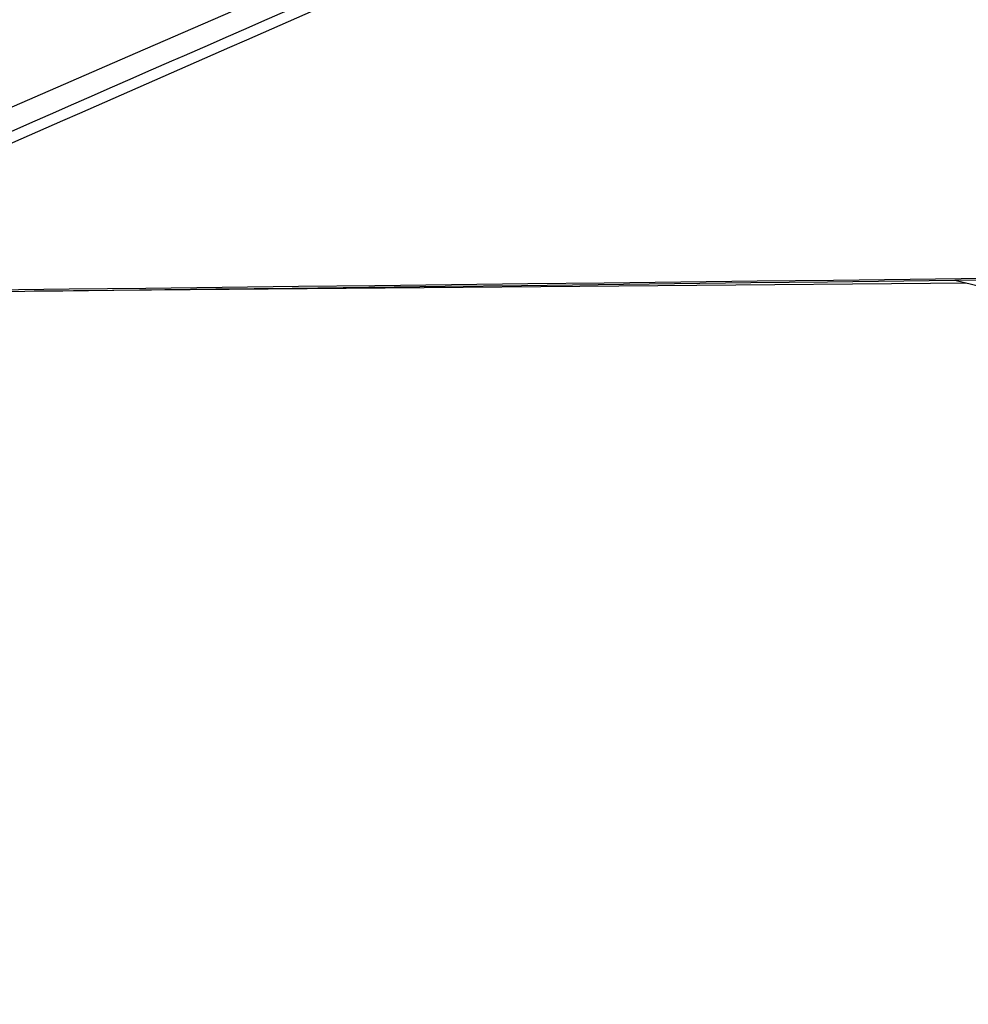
# Paper-space layout '3M DUO Surface Plate' of a CAD drawing. Header units: millimetres. Extents: x 10 to 10348, y 20 to 7979.
# Tile 42 of 117: x 3906 to 4428, y 2780 to 3321. Entities that reach past the tile are written whole.
import ezdxf

# ---------------------------------------------------------------- set-up
doc = ezdxf.new("R2010")
doc.units = ezdxf.units.MM
doc.layers.add('COMPONENT_GEOMETRY', color=7, linetype='Continuous')
doc.styles.add('SLDTEXTSTYLE0', font='TXT', dxfattribs={"width": 0.75})
doc.dimstyles.new('SLDDIMSTYLE1', dxfattribs={"dimtxt": 75, "dimasz": 3.302, "dimexe": 0, "dimexo": 0.0625, "dimgap": 18.75, "dimtad": 0, "dimtih": 1, "dimtoh": 1, "dimdec": 0, "dimrnd": 1e-09, "dimzin": 12, "dimdsep": 46, "dimtxsty": 'SLDTEXTSTYLE0', "dimsah": 1, "dimcen": 0.09, "dimadec": 0, "dimazin": 3, "dimtfac": 1, "dimtdec": 0, "dimtofl": 0, "dimtmove": 0, "dimatfit": 3, "dimfxl": 1, "dimfrac": 2, "dimtolj": 1, "dimtzin": 12, "dimarcsym": 0})

# ---------------------------------------------------------------- blocks, each defined once
blk = doc.blocks.new('_D_15')
at = {"layer": 'COMPONENT_GEOMETRY', "color": 7}
for p, q in [((6592.4, 3169.14), (6087.62, 3169.14)), ((6090.8, 3169.14), (6090.8, 2114.8)), ((6090.8, 941.4), (6090.8, 1995.74)), ((3775.5, 941.4), (6093.97, 941.4))]:
    blk.add_line(p, q, dxfattribs=at)
for points in [[(6090.8, 3169.14), (6090.29, 3165.84), (6091.31, 3165.84)], [(6090.8, 941.4), (6091.31, 944.7), (6090.29, 944.7)]]:
    blk.add_solid(points, dxfattribs=at)
at = {"layer": 'COMPONENT_GEOMETRY', "color": 7, "insert": (5979.97, 2092.42), "char_height": 75, "attachment_point": 1, "style": 'SLDTEXTSTYLE0'}
blk.add_mtext('2228', dxfattribs=at)

psp = doc.layouts.new('3M DUO Surface Plate')

# ---------------------------------------------------------------- linework, layer by layer
at = {"color": 7, "linetype": 'Continuous', "lineweight": 25}
psp.add_line((4420.28, 3177.51), (5069.27, 3024.43), dxfattribs=at)
at = {"color": 7, "linetype": 'Continuous', "lineweight": 25, "flags": 128}
for points in [[(4834.53, 3677.58), (4746.96, 3639.57), (4396.5, 3487.41), (3969.61, 3302.06), (3733.21, 3199.42)], [(3709.29, 3169.17), (3719.8, 3169.29), (3761.82, 3169.79), (3803.85, 3170.28), (3845.87, 3170.77), (3887.89, 3171.26), (3929.92, 3171.75), (3971.94, 3172.25), (4013.96, 3172.74), (4055.99, 3173.23), (4098.01, 3173.72), (4140.03, 3174.22), (4182.06, 3174.71), (4224.08, 3175.2), (4266.1, 3175.7), (4308.13, 3176.19), (4350.15, 3176.69), (4434.2, 3177.68)], [(3712.72, 3170.13), (3723.23, 3170.26), (3765.25, 3170.75), (3807.27, 3171.24), (3849.3, 3171.73), (3891.32, 3172.22), (3933.34, 3172.71), (3975.37, 3173.21), (4017.39, 3173.7), (4059.41, 3174.19), (4101.44, 3174.68), (4143.46, 3175.18), (4185.48, 3175.67), (4227.51, 3176.16), (4269.53, 3176.66), (4311.55, 3177.15), (4353.58, 3177.65), (4395.6, 3178.14), (4479.65, 3179.13)], [(4426.82, 3175.97), (4406.84, 3175.8), (4364.01, 3175.43), (4321.18, 3175.06), (4278.34, 3174.69), (4235.51, 3174.32), (4192.68, 3173.96), (4149.84, 3173.59), (4107.01, 3173.22), (4064.18, 3172.85), (4021.34, 3172.49), (3978.51, 3172.12), (3935.68, 3171.75), (3914.07, 3171.57)]]:
    psp.add_lwpolyline(points, dxfattribs=at)
at = {"color": 7, "linetype": 'Continuous', "lineweight": 25}
psp.add_open_spline([(4873.54, 3680.01), (4846.24, 3667.9), (4791.66, 3643.67), (4639.26, 3576.44), (4318.39, 3435.47), (3986.39, 3290.01), (3751.85, 3187.27), (3713.18, 3170.33), (3712.72, 3170.13)], degree=3, knots=[0, 0, 0, 0, 0.070862, 0.141725, 0.394538, 0.90018, 0.998816, 1, 1, 1, 1], dxfattribs=at)
at = {"color": 8, "linetype": 'Continuous', "lineweight": 25}
psp.add_open_spline([(3734.59, 3186.36), (3885.74, 3252.53), (4108.05, 3349.85), (4428.47, 3490.17), (4625.19, 3576.36), (4778.32, 3643.52), (4833.36, 3667.69), (4860.89, 3679.77)], degree=3, knots=[0, 0, 0, 0, 0.402959, 0.592639, 0.85389, 0.926945, 1, 1, 1, 1], dxfattribs=at)

# ---------------------------------------------------------------- dimensions: what is measured, and where the dimension line sits
at = {"layer": 'COMPONENT_GEOMETRY', "color": 7}
dim = psp.add_linear_dim(base=(6090.8, 941.4), p1=(6593.67, 3169.14), p2=(3774.23, 941.4), angle=90, dimstyle='SLDDIMSTYLE1', dxfattribs=at)
dim.commit()
dim.dimension.update_dxf_attribs({"geometry": '_D_15', "text_midpoint": (6090.8, 2055.27), "dimtype": 160})

doc.saveas('drawing.dxf')
